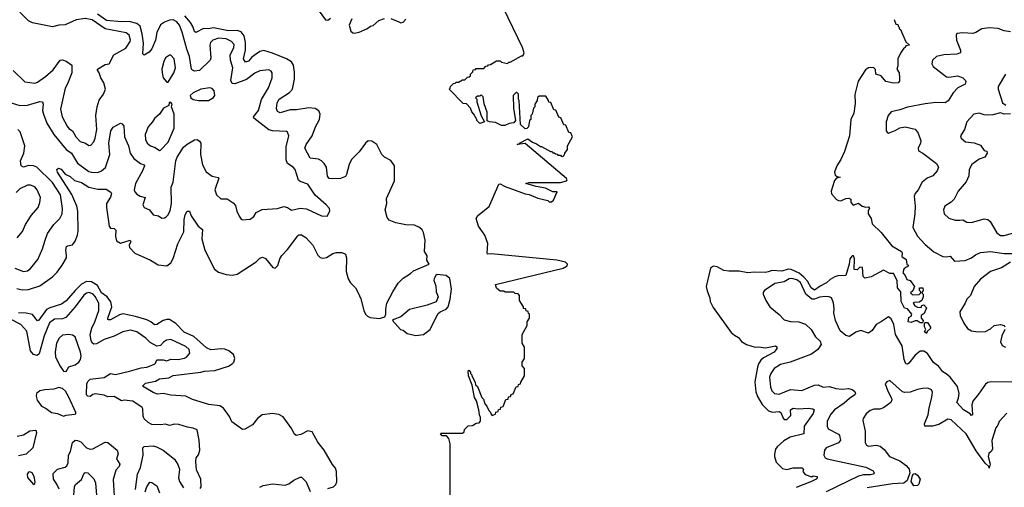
# Model space of a CAD drawing. Extents: x 2143765 to 2212931, y 878955 to 1017455.
# Tile 199 of 256: x 2176584 to 2184415, y 972570 to 976287. Entities that reach past the tile are written whole.
import ezdxf

# ---------------------------------------------------------------- set-up
doc = ezdxf.new("R2010")
doc.units = 0

msp = doc.modelspace()

# ---------------------------------------------------------------- linework, layer by layer
at = {"layer": '0CON20XD'}
for points in [[(2180008, 972385), (2180007.5, 972915), (2179998.3, 972958.3), (2179978.3, 972978.3), (2179945, 972980), (2179930, 972995), (2179935, 973000), (2180105, 973000), (2180118.3, 973011.7), (2180121.7, 973028.3), (2180151.7, 973058.3), (2180185, 973060), (2180215, 973080), (2180238.3, 973081.7), (2180250, 973095), (2180250, 973125), (2180240, 973145), (2180237, 973187), (2180217, 973257), (2180202.5, 973285), (2180181.7, 973381.7), (2180152.5, 973455), (2180150, 973495), (2180155, 973500), (2180170, 973485), (2180170, 973475), (2180180, 973465), (2180180, 973455), (2180207, 973407), (2180210, 973385), (2180225, 973370), (2180260, 973285), (2180271.7, 973271.7), (2180283, 973233), (2180300, 973215), (2180315, 973180), (2180328.3, 973168.3), (2180330, 973155), (2180341.7, 973141.7), (2180368.3, 973151.7), (2180371.7, 973168.3), (2180388.3, 973171.7), (2180391.7, 973188.3), (2180408.3, 973191.7), (2180411.7, 973208.3), (2180428.3, 973211.7), (2180451.7, 973268.3), (2180468.3, 973271.7), (2180471.7, 973288.3), (2180488.3, 973291.7), (2180491.7, 973308.3), (2180508.3, 973311.7), (2180531.7, 973368.3), (2180548.3, 973371.7), (2180551.7, 973388.3), (2180568.3, 973391.7), (2180570, 973405), (2180600, 973455), (2180600, 973515), (2180580, 973535), (2180580, 973565), (2180600, 973595), (2180600, 973685), (2180580, 973715), (2180580, 973785), (2180620, 973855), (2180620, 973885), (2180640, 973915), (2180640, 973945), (2180631.7, 973951.7), (2180628.3, 973968.3), (2180611.7, 973971.7), (2180608.3, 973988.3), (2180591.7, 973991.7), (2180590, 974005), (2180560, 974055), (2180560, 974095), (2180548.3, 974108.3), (2180525, 974110), (2180515, 974120), (2180445, 974120), (2180435, 974130), (2180405, 974130), (2180375, 974153.8), (2180367.5, 974182.5), (2180907, 974313), (2180938.3, 974331.7), (2180940, 974345), (2180925, 974360), (2180855, 974376.7), (2180335, 974426.7), (2180305, 974422.5), (2180301.2, 974435), (2180307.5, 974507.5), (2180283.2, 974573.2), (2180265, 974600.8), (2180234, 974645), (2180213.6, 974706.4), (2180228.3, 974731.7), (2180318.5, 974801.5), (2180395, 974980), (2180405, 974982.5), (2180445, 974962.5), (2180603.6, 974903.6), (2180635, 974897.5), (2180705, 974867.5), (2180785, 974850), (2180795, 974840), (2180815, 974840), (2180828.3, 974851.7), (2180858.3, 974918.3), (2180825, 974920), (2180765, 974947.5), (2180690.7, 974960.7), (2180610, 974985), (2180635, 974992.5), (2180885, 974994), (2180932.5, 975005), (2180937.5, 975015), (2180932.5, 975025), (2180605, 975302.5), (2180540, 975295), (2180560, 975300), (2180560, 975305), (2180625, 975340), (2180663, 975313), (2180695, 975300), (2180725, 975280), (2180735, 975280), (2180805, 975240), (2180818.3, 975238.3), (2180825, 975230), (2180835, 975230), (2180845, 975220), (2180858.3, 975218.3), (2180865, 975210), (2180885, 975210), (2180891.7, 975201.7), (2180905, 975200), (2180918.3, 975211.7), (2180920, 975225), (2180940, 975255), (2180940, 975285), (2180980, 975355), (2180968.3, 975388.3), (2180951.7, 975391.7), (2180928.3, 975448.3), (2180911.7, 975451.7), (2180888.3, 975508.3), (2180871.7, 975511.7), (2180848.3, 975568.3), (2180831.7, 975571.7), (2180808.3, 975628.3), (2180791.7, 975631.7), (2180790, 975645), (2180768.3, 975678.3), (2180715, 975680), (2180701.7, 975668.3), (2180700, 975645), (2180680, 975615), (2180680, 975595), (2180670, 975585), (2180660, 975535), (2180650, 975525), (2180650, 975495), (2180640, 975485), (2180630, 975435), (2180618.3, 975421.7), (2180605, 975420), (2180567.5, 975455), (2180557.5, 975645), (2180550, 975655), (2180550, 975695), (2180538.3, 975708.3), (2180531.7, 975708.3), (2180510, 975685), (2180512.5, 975585), (2180527.5, 975485), (2180515, 975467.5), (2180477.5, 975462.5), (2180443.6, 975446.4), (2180415, 975446.7), (2180368.8, 975468.8), (2180320, 975475), (2180303.3, 975483.3), (2180303, 975553), (2180278.3, 975618.3), (2180270, 975675), (2180255, 975690), (2180245, 975680), (2180225, 975680), (2180210, 975665), (2180220, 975655), (2180220, 975635), (2180253, 975523), (2180280, 975475), (2180245, 975462.5), (2180220, 975485), (2180220, 975495), (2180197, 975537), (2180180, 975555), (2180170, 975585), (2180138.3, 975618.3), (2180111.7, 975621.7), (2180000, 975735), (2180008.3, 975741.7), (2180010, 975755), (2180035, 975780), (2180048.3, 975781.7), (2180055, 975790), (2180075, 975790), (2180105, 975810), (2180125, 975810), (2180145, 975830), (2180158.3, 975831.7), (2180168.3, 975841.7), (2180170, 975855), (2180188.3, 975871.7), (2180191.7, 975888.3), (2180208.3, 975891.7), (2180215, 975900), (2180275, 975900), (2180291.7, 975918.3), (2180308.3, 975921.7), (2180311.7, 975928.3), (2180328.3, 975931.7), (2180375, 975960), (2180405, 975960), (2180415, 975950), (2180465, 975940), (2180475, 975950), (2180485, 975950), (2180575, 976000), (2180585, 976000), (2180591.7, 976008.3), (2180596.7, 976025), (2180583.8, 976065), (2180395, 976457.5)], [(2178920.5, 976415), (2179015.7, 976285.7), (2179035, 976282.9), (2179055, 976299.2)], [(2176561.4, 974151.4), (2176605, 974139.1), (2176655, 974142), (2176745, 974172.5), (2176846.2, 974243.8), (2176880.9, 974279.1), (2176921.1, 974335), (2176956.2, 974393.8), (2176956.2, 974416.2), (2176951.5, 974455), (2176957, 974483), (2176965, 974490.6), (2177005, 974497.8), (2177025, 974525.6), (2177044.7, 974575), (2177050, 974605), (2177047.7, 974765), (2177039.7, 974805), (2176998.8, 974898.8), (2176885.3, 975075), (2176880, 975095), (2176892.8, 975107.2), (2176915, 975100), (2176945, 975058.8), (2176985, 975041.2), (2177019.8, 975009.8), (2177075, 974992.3), (2177135, 974955.3), (2177205, 974940), (2177271.2, 974941.2), (2177310, 974915), (2177313.8, 974905), (2177305, 974876.7), (2177275.4, 974825), (2177273.3, 974793.3), (2177295.5, 974645.5), (2177305, 974628.8), (2177335, 974627.5), (2177349.4, 974615), (2177345.8, 974565), (2177355, 974530), (2177385, 974512), (2177463.6, 974533.6), (2177466.9, 974525), (2177455.6, 974495), (2177457.5, 974477.5), (2177500.4, 974430.4), (2177625, 974376.7), (2177685, 974339.2), (2177755, 974330), (2177785, 974354.4), (2177805, 974387.5), (2177841.9, 974505), (2177888.3, 974601.7), (2177891.9, 974698.1), (2177899.4, 974735), (2177915, 974763.8), (2177935, 974766.2), (2177947.3, 974727.3), (2178004.7, 974644.7), (2178038.1, 974618.1), (2178034, 974545), (2178056.7, 974455), (2178134.6, 974304.6), (2178165, 974279.2), (2178225, 974260.8), (2178275, 974255.8), (2178313.3, 974265), (2178465, 974361.2), (2178495, 974392), (2178515, 974399.2), (2178538.3, 974388.3), (2178597, 974317), (2178615, 974312), (2178636.1, 974333.9), (2178652.2, 974385), (2178668.1, 974411.9), (2178715, 974460.6), (2178795, 974568), (2178805, 974575.8), (2178825, 974578.1), (2178860, 974555), (2178915.6, 974495), (2178955, 974416.2), (2178975, 974396), (2178995, 974390.8), (2179025, 974395.7), (2179075, 974427.8), (2179105, 974437.5), (2179145, 974436.9), (2179174.3, 974424.3), (2179184.3, 974395), (2179181.2, 974285), (2179196.6, 974226.6), (2179215, 974194.3), (2179255.2, 974155.2), (2179276.4, 974115), (2179297.3, 974067.3), (2179321.8, 973975), (2179335, 973946.2), (2179349.4, 973929.4), (2179371.2, 973918.8), (2179445, 973913.1), (2179487.5, 973925), (2179496.7, 973945), (2179496, 973985), (2179504.3, 974035), (2179550.8, 974125), (2179595, 974193.8), (2179635, 974233.8), (2179691.7, 974268.3), (2179715, 974290), (2179840, 974345), (2179823.3, 974375), (2179825, 974410), (2179803.8, 974445), (2179810, 974535), (2179796.2, 974595), (2179785.7, 974615.7), (2179765, 974634), (2179725, 974652.5), (2179655, 974657.5), (2179575, 974672), (2179522.7, 974692.7), (2179506.7, 974715), (2179490, 974775), (2179503.6, 974826.4), (2179501.2, 974865), (2179564.2, 975005), (2179565.8, 975125), (2179537, 975167), (2179485, 975193.3), (2179463.3, 975215), (2179425, 975293.8), (2179385, 975322.5), (2179355, 975324), (2179335, 975306), (2179285, 975237.5), (2179224, 975176), (2179204.6, 975135.4), (2179184.5, 975055.5), (2179175, 975040.8), (2179135.5, 975024.5), (2179075, 975020.9), (2179045.5, 975025.5), (2179032.1, 975042.1), (2179023.2, 975115), (2179004.6, 975145), (2178985, 975165.5), (2178959.3, 975179.3), (2178895, 975185.8), (2178852.9, 975265), (2178861.8, 975295), (2178910.4, 975365), (2178936.4, 975435), (2178969.5, 975495), (2178974.6, 975535), (2178963.3, 975563.3), (2178935, 975582.1), (2178885, 975585.8), (2178785, 975571.4), (2178735, 975570.9), (2178655, 975547.5), (2178635, 975558), (2178627.5, 975582.5), (2178630.9, 975625), (2178647.5, 975655), (2178731, 975709), (2178752.7, 975735), (2178768.5, 975815), (2178770.8, 975869.2), (2178762, 975925), (2178745, 975951.2), (2178705, 975976.5), (2178595, 976022.3), (2178525, 976043.1), (2178495, 976034.7), (2178431.2, 975988.8), (2178405, 975957.3), (2178380.6, 975950.6), (2178363.8, 975975), (2178380, 976045), (2178380, 976105), (2178368.9, 976158.9), (2178345, 976190.6), (2178315, 976202.1), (2178245, 976199.4), (2178125, 976223), (2178085, 976215.8), (2178045, 976217.2), (2177985, 976184.4), (2177975, 976192.5), (2177961.9, 976231.9), (2177941.6, 976265), (2177897.9, 976317.9)], [(2177015.4, 975385), (2177030.5, 975355), (2177065, 975319.4), (2177106.7, 975305), (2177135, 975286.2), (2177150.3, 975289.7), (2177173.7, 975316.3), (2177184.6, 975345.4), (2177196.4, 975413.6), (2177190.8, 975525), (2177200, 975595), (2177215, 975646.7), (2177250.8, 975695), (2177266, 975735), (2177254.3, 975785), (2177229.4, 975825), (2177216.2, 975865), (2177202, 975885), (2177203.3, 975895), (2177265, 975930.8), (2177295, 975936.2), (2177331.8, 976008.3), (2177428, 976062), (2177463.3, 976115), (2177464.5, 976125), (2177455.5, 976165), (2177432, 976182), (2177263.3, 976213.3), (2177160, 976285), (2177105, 976296.3), (2177033.8, 976286.2), (2176945, 976247.2), (2176895, 976243.9), (2176845, 976231), (2176685, 976263.2), (2176655, 976278.2), (2176585, 976347.2)], [(2177463.3, 975225), (2177492.5, 975185), (2177545, 975143.8), (2177574.2, 975134.2), (2177576.7, 975126.7), (2177562, 975085), (2177504.7, 974985.3), (2177493.3, 974935), (2177498.7, 974918.7), (2177515, 974900), (2177541.2, 974885), (2177582.5, 974875), (2177564.3, 974815), (2177574.5, 974794.5), (2177615.2, 974775.2), (2177645.8, 974735), (2177687.2, 974727.2), (2177715, 974710.6), (2177735, 974711.9), (2177749.3, 974720.7), (2177765, 974736), (2177780.9, 974769.1), (2177791.8, 974825), (2177787.7, 974955), (2177805.8, 974995), (2177824.6, 975165), (2177835.5, 975195), (2177887.3, 975272.7), (2177915, 975297.3), (2177975, 975332), (2177995, 975333.8), (2178015, 975322), (2178025.8, 975305), (2178023.2, 975215), (2178037.6, 975132.4), (2178068.1, 975078.1), (2178113.9, 975043.9), (2178163.9, 975033.9), (2178167.9, 975027.9), (2178135.8, 974935), (2178148.8, 974895), (2178185, 974863.3), (2178235, 974863.3), (2178281.7, 974831.7), (2178299.5, 974809.5), (2178310, 974765), (2178328.8, 974725), (2178345, 974702.5), (2178357, 974697), (2178418.3, 974701.7), (2178445, 974723.3), (2178465.7, 974754.3), (2178512.7, 974777.3), (2178633.6, 974786.4), (2178685, 974803.3), (2178713.9, 974793.9), (2178745, 974774.3), (2178815, 974787.9), (2178865, 974782.5), (2178985, 974728), (2179030, 974725), (2179050, 974765), (2179047.5, 974785), (2179022.5, 974815), (2178935, 974892.2), (2178875, 974978.5), (2178815, 975000), (2178800.7, 975010.8), (2178775.4, 975095), (2178760, 975115), (2178715, 975142.9), (2178704.1, 975174.1), (2178704.6, 975275.4), (2178724.3, 975365), (2178715, 975393.3), (2178705, 975399.2), (2178595, 975403.9), (2178565, 975411.1), (2178445.8, 975505), (2178442.5, 975515), (2178482.1, 975565), (2178506.7, 975653.3), (2178562.9, 975745), (2178591.1, 975825), (2178592.9, 975865), (2178585, 975877.5), (2178565, 975887.8), (2178495, 975880), (2178455, 975862.9), (2178387.1, 975812.9), (2178295, 975778.4), (2178275, 975778.8), (2178262.6, 975805), (2178280, 975905), (2178261.2, 975965), (2178256.8, 976005), (2178287.9, 976065), (2178289.1, 976090.9), (2178268.5, 976115), (2178225, 976135.8), (2178165, 976141.4), (2178119.5, 976125), (2178100.8, 976105), (2178095.3, 976085), (2178103.1, 975985), (2178099.6, 975965), (2178015, 975884.5), (2177975, 975877.5), (2177957.5, 975885), (2177951.1, 975895), (2177935.3, 975995), (2177913, 976053), (2177877.2, 976187.2), (2177854.8, 976244.8), (2177835, 976269.1), (2177805, 976285.2), (2177775, 976284.2), (2177735, 976268.4), (2177704.8, 976245.2), (2177673.8, 976186.2), (2177663.2, 976125), (2177634.6, 976055), (2177615, 976028.5), (2177575, 976006), (2177564.5, 976014.5), (2177568.9, 976101.1), (2177559.1, 976175), (2177541.4, 976235), (2177515, 976257.8), (2177455, 976272.4), (2177395, 976269.3), (2177275, 976280.8), (2177202.2, 976332.2)], [(2179224.7, 976295.3), (2179205.6, 976245), (2179217.1, 976197.1), (2179233.2, 976183.2), (2179245, 976179.2), (2179285, 976187.5), (2179345, 976215.6), (2179374, 976236), (2179395, 976240), (2179440.2, 976279.8), (2179485, 976297.5)], [(2179535, 976297.8), (2179599.3, 976269.3), (2179615, 976262.5), (2179635, 976268), (2179655, 976291.2)], [(2183538.3, 976288.3), (2183551.7, 976251.7), (2183568.3, 976248.3), (2183570, 976235), (2183578.3, 976228.3), (2183580, 976215), (2183588.3, 976208.3), (2183631.7, 976111.7), (2183660, 976085), (2183631.7, 976078.3), (2183627.5, 976065), (2183615, 976060), (2183588.3, 976021.7), (2183568, 975975), (2183569.5, 975920.5), (2183560, 975895), (2183580, 975865), (2183582.5, 975825), (2183581.7, 975798.3), (2183570, 975785), (2183535, 975782), (2183473.3, 975795), (2183435, 975840), (2183393.8, 975855), (2183391.7, 975891.7), (2183375, 975907.5), (2183335, 975904), (2183310.6, 975889.4), (2183252.4, 975797.6), (2183226.9, 975693.1), (2183227.8, 975622.2), (2183217.5, 975545), (2183195.7, 975495), (2183185, 975363.3), (2183145, 975238.8), (2183115.6, 975175), (2183082, 975125), (2183063.8, 975075), (2183070.7, 975050.7), (2183085, 975040), (2183110, 975035), (2183081.7, 975028.3), (2183065, 975010), (2183039.2, 974925), (2183041.9, 974901.9), (2183079.1, 974859.1), (2183095, 974850.8), (2183115, 974848), (2183153.6, 974866.4), (2183179.3, 974869.3), (2183195, 974860), (2183193.8, 974835), (2183212.5, 974812.5), (2183255, 974827.5), (2183285, 974803.8), (2183312.5, 974797.5), (2183335, 974800), (2183342.5, 974785), (2183332, 974768), (2183332, 974745), (2183356, 974706), (2183364.4, 974664.4), (2183436.4, 974596.4), (2183520, 974490), (2183597.5, 974445), (2183602.5, 974435), (2183601.2, 974405), (2183635, 974380), (2183640, 974345), (2183650, 974335), (2183648.3, 974321.7), (2183635, 974320), (2183616.4, 974303.6), (2183608.8, 974275), (2183626.7, 974255), (2183640.7, 974220.7), (2183665, 974213.3), (2183700, 974165), (2183688.3, 974131.7), (2183670, 974115), (2183685, 974100), (2183737, 974103), (2183750, 974115), (2183750, 974125), (2183740, 974135), (2183740, 974155), (2183767.5, 974155), (2183770, 974135), (2183760, 974115), (2183770, 974105), (2183770, 974085), (2183760, 974055), (2183737, 974043), (2183695, 974040), (2183690, 974035), (2183703.6, 974013.6), (2183725, 974002.5), (2183755, 974000), (2183760, 974015), (2183775, 974020), (2183795, 973997.5), (2183778.3, 973951.7), (2183752.5, 973935), (2183752.5, 973915), (2183770, 973895), (2183768.3, 973881.7), (2183761.7, 973878.3), (2183745, 973877.5), (2183723, 973893), (2183705, 973893.3), (2183675, 973880), (2183650, 973885), (2183655, 973920), (2183675, 973930), (2183680, 973945), (2183645, 973990), (2183620, 973995), (2183595, 974047.5), (2183593.3, 974125), (2183566.7, 974155), (2183562.5, 974215), (2183535, 974270), (2183505, 974270), (2183455, 974296.2), (2183355, 974244.4), (2183305, 974232.5), (2183292.5, 974245), (2183288.3, 974318.3), (2183265, 974320), (2183245, 974300), (2183221.7, 974301.7), (2183222.5, 974385), (2183215, 974410), (2183205, 974410), (2183187.5, 974385), (2183182, 974345), (2183153.8, 974255), (2183089.8, 974250.2), (2183067.4, 974242.6), (2183028.8, 974221.2), (2183002, 974195), (2182950.7, 974169.3), (2182905, 974136.7), (2182880, 974155), (2182849.3, 974209.3), (2182821.7, 974241.7), (2182782.3, 974272.3), (2182720.9, 974300.9), (2182695, 974303.1), (2182645, 974288.9), (2182567.7, 974292.3), (2182537.5, 974282.5), (2182515, 974277.5), (2182425, 974281.5), (2182375.2, 974274.8), (2182305, 974287.8), (2182225, 974288.5), (2182183.5, 974293.5), (2182132.2, 974322.2), (2182102.5, 974327.5), (2182077.4, 974312.6), (2182044.2, 974165.8), (2182050.5, 974130.5), (2182072.9, 974075), (2182076.2, 974046.2), (2182098.9, 973998.9), (2182241.8, 973801.8), (2182268.3, 973778.3), (2182301.7, 973761.7), (2182325, 973728.8), (2182365, 973706.2), (2182434.1, 973684.1), (2182463.9, 973686.1), (2182515, 973678.1), (2182595, 973695.5), (2182605, 973686), (2182605, 973674), (2182584, 973645), (2182500.4, 973599.6), (2182478.6, 973581.4), (2182459.1, 973550.9), (2182451.1, 973525), (2182432.1, 973407.9), (2182438.9, 973328.9), (2182451.7, 973291.7), (2182489.1, 973229.1), (2182538.5, 973178.5), (2182572.1, 973167.9), (2182625, 973172.5), (2182637.5, 973165), (2182655, 973120), (2182665, 973110), (2182685, 973110), (2182718.3, 973141.7), (2182713.3, 973185), (2182735, 973199.2), (2182775, 973192.9), (2182855, 973198.6), (2182892.7, 973192.7), (2182903.8, 973185), (2182895, 973156.2), (2182824.3, 973055.7), (2182820, 972995), (2182712.1, 972967.9), (2182661.7, 972938.3), (2182608, 972892), (2182596.3, 972873.7), (2182586.6, 972833.4), (2182586.7, 972815), (2182601.1, 972771.1), (2182650, 972720), (2182685, 972712.5), (2182735, 972725.3), (2182806.7, 972725), (2182816.7, 972715), (2182812.5, 972695), (2182831.7, 972671.7), (2182883, 972653)], [(2184465, 976191.4), (2184415, 976198.9), (2184365, 976217.5), (2184295, 976223.6), (2184235, 976215.7), (2184188.8, 976185), (2184163.4, 976176.6), (2184085, 976182.5), (2184036.4, 976176.4), (2184031.2, 976165), (2184035.7, 976124.3), (2184065.5, 976045), (2184065.4, 976024.6), (2184037.8, 976012.2), (2183935, 976008.9), (2183875.5, 975994.5), (2183844.5, 975965.5), (2183839.4, 975935), (2183850, 975915), (2183955, 975833.8), (2183975, 975829.6), (2184045, 975840.7), (2184085.3, 975825.3), (2184105.7, 975805), (2184109.2, 975795), (2184104, 975775), (2184045, 975746.2), (2184008.9, 975705), (2183967.4, 975642.6), (2183945, 975627.5), (2183871.4, 975628.6), (2183785, 975619.1), (2183645, 975591.1), (2183585, 975570), (2183515, 975555.8), (2183490.8, 975525), (2183476.1, 975476.1), (2183476.2, 975405), (2183482.3, 975392.3), (2183495, 975384.2), (2183546.7, 975406.7), (2183582.9, 975427.1), (2183625.8, 975434.2), (2183707, 975417), (2183731.2, 975385), (2183750.8, 975325), (2183749.2, 975305), (2183728.8, 975265), (2183732.5, 975245), (2183766.3, 975226.3), (2183874.5, 975144.5), (2183892.5, 975115), (2183880.5, 975085), (2183846.7, 975045), (2183801.5, 975028.5), (2183761.9, 974995), (2183730, 974935), (2183705.7, 974905), (2183699.2, 974885), (2183705.6, 974805), (2183703.3, 974745), (2183687.8, 974635), (2183725, 974565.7), (2183785, 974500.6), (2183855, 974442.9), (2183925, 974404.3), (2183955, 974401.4), (2183985, 974406.9), (2184017.6, 974367.6), (2184105, 974373.8), (2184155.3, 974394.7), (2184185, 974417.5), (2184225, 974437.8), (2184305, 974444.1), (2184415, 974427.3), (2184485, 974428.6)], [(2176532.9, 975882.9), (2176625, 975794.4), (2176705, 975782.7), (2176725, 975790), (2176788.9, 975835), (2176850.5, 975889.5), (2176905, 975965.6), (2176925, 975969.4), (2176955, 975957.8), (2176997.8, 975925), (2176997.7, 975865), (2176963.8, 975776.2), (2176945, 975744), (2176908.4, 975575), (2176922.3, 975515), (2176960.8, 975440.8), (2176975, 975421.9), (2177005, 975402.9), (2177015.4, 975385)], [(2177765, 975790), (2177810.6, 975865), (2177823.5, 975905), (2177813.3, 975975), (2177785, 976004.2), (2177775, 976004), (2177744.4, 975985), (2177730.5, 975955), (2177715.6, 975895), (2177716, 975865), (2177726.1, 975826.1), (2177755, 975790), (2177765, 975790)], [(2184425.7, 975855), (2184366, 975755), (2184367.1, 975735), (2184401.9, 975625), (2184427.8, 975607.8)], [(2178085, 975643.8), (2178125, 975668), (2178135.8, 975684.2), (2178132.1, 975722.1), (2178115, 975740.8), (2178095, 975744.3), (2178025, 975734.4), (2177963, 975707), (2177940, 975685), (2177946.2, 975665), (2177963.7, 975653.7), (2178005, 975645.7), (2178085, 975643.8)], [(2176515, 975625.7), (2176585, 975606.2), (2176645, 975608.2), (2176745, 975637.8), (2176764.4, 975634.4), (2176770.9, 975615), (2176764.6, 975565), (2176772.7, 975535), (2176800, 975465), (2176855, 975373.6), (2176953.4, 975255), (2176995.1, 975225.1), (2177045, 975147.3), (2177135, 975081.2), (2177155, 975074.6), (2177205, 975072.5), (2177235.6, 975085), (2177266.8, 975113.2), (2177300, 975215), (2177292.1, 975305), (2177309.4, 975405), (2177327.6, 975432.4), (2177385, 975465.6), (2177400.4, 975460.4), (2177411.7, 975441.7), (2177418.2, 975355), (2177448.2, 975285), (2177463.3, 975225)], [(2177695, 975248.1), (2177705, 975250), (2177765.3, 975314.7), (2177812.9, 975425), (2177813.8, 975535), (2177792.5, 975595), (2177797, 975617), (2177785, 975630), (2177771.7, 975628.3), (2177770, 975605), (2177726.7, 975583.3), (2177696.7, 975535), (2177655, 975502), (2177641.1, 975475), (2177605, 975435.8), (2177583.3, 975375), (2177585.6, 975335), (2177598.1, 975305), (2177625, 975283.8), (2177661.3, 975271.3), (2177695, 975248.1)], [(2184465, 975539.1), (2184415, 975537.3), (2184385, 975545.8), (2184325, 975531.2), (2184285, 975528.9), (2184255, 975530.6), (2184215, 975544.3), (2184173.3, 975536.7), (2184115.7, 975475), (2184098.8, 975415), (2184066.7, 975365), (2184071.2, 975345), (2184105.8, 975315.8), (2184175, 975308.2), (2184225, 975289.5), (2184255, 975246.7), (2184275, 975242.5), (2184278.8, 975225), (2184258.8, 975195), (2184215, 975179.2), (2184157.5, 975135), (2184136, 975095), (2184132.5, 975045), (2184111.7, 974998.3), (2184048.6, 974925), (2184015, 974860), (2183992.9, 974837.1), (2183942, 974805), (2183930.8, 974775), (2183938, 974745), (2183975, 974710), (2184025, 974694.3), (2184062.3, 974692.3), (2184085, 974697.5), (2184116.6, 974676.6), (2184155, 974675.6), (2184255, 974704.3), (2184285, 974700), (2184303.6, 974683.6), (2184355, 974592.5), (2184385, 974570.6), (2184415, 974570.5), (2184539.2, 974605)], [(2176545, 974311.2), (2176615, 974284.4), (2176645, 974291.4), (2176671.3, 974308.7), (2176728.9, 974381.1), (2176765.3, 974464.7), (2176787.5, 974535), (2176805, 974588.6), (2176855, 974660), (2176902.3, 974707.7), (2176921.5, 974745), (2176924.6, 974785), (2176908.1, 974895), (2176845, 974992.7), (2176720, 975115), (2176695, 975125.7), (2176655, 975127.8), (2176614.5, 975114.5), (2176595.6, 975125), (2176590, 975165), (2176617.4, 975225), (2176623.8, 975285), (2176587.4, 975395), (2176568.5, 975415)], [(2176565, 974554.2), (2176605.3, 974604.7), (2176630.2, 974659.8), (2176677.4, 974732.6), (2176730.6, 974795), (2176745.5, 974834.5), (2176748.9, 974875), (2176723.3, 974935), (2176705, 974958.9), (2176670.9, 974970.9), (2176645, 974971.1), (2176585, 974942.2), (2176556.8, 974913.2)], [(2184465, 974359.5), (2184392, 974315), (2184305, 974284.2), (2184225.9, 974224.1), (2184174.6, 974165), (2184145.8, 974095), (2184117.5, 974065), (2184105, 974033.3), (2184061.2, 973965), (2184064.2, 973935), (2184091.9, 973875), (2184122.4, 973832.4), (2184153.7, 973813.7), (2184205.4, 973805.4), (2184265, 973808.8), (2184305, 973828.5), (2184335, 973855.9), (2184384.2, 973864.2), (2184413.3, 973855), (2184420, 973845)], [(2179735.9, 973775.9), (2179795, 973784.4), (2179847.5, 973825), (2179910, 973950), (2179927.5, 973965), (2179975, 973986.2), (2179992.5, 974005), (2180008, 974065), (2180017.5, 974145), (2180005, 974230), (2179975, 974253.8), (2179905, 974262.5), (2179892.5, 974255), (2179880.5, 974229.5), (2179878, 974215), (2179892.5, 974172.5), (2179896, 974125), (2179912, 974085), (2179895.9, 974044.1), (2179825, 974017.5), (2179685.6, 973984.4), (2179615, 973926), (2179560, 973905), (2179550, 973895), (2179612.5, 973825), (2179635, 973820), (2179665, 973793.8), (2179735.9, 973775.9)], [(2179035, 972560.9), (2179080, 972575), (2179098.8, 972591.2), (2179105.8, 972614.2), (2179102.9, 972695), (2179095, 972721.2), (2179071.4, 972751.4), (2179005.7, 972865), (2178955, 972930), (2178911.2, 973011.2), (2178875, 973017.8), (2178821.1, 972988.9), (2178782.9, 972982.9), (2178768.1, 972995), (2178747.3, 973035), (2178680.4, 973130.4), (2178645, 973149.4), (2178594.3, 973155.7), (2178513.1, 973146.9), (2178475, 973117.5), (2178434.5, 973065.5), (2178375, 973031.9), (2178355, 973028.6), (2178270.9, 973090.9), (2178252.1, 973132.1), (2178205, 973199.2), (2178175, 973216.7), (2178088.6, 973228.6), (2177958, 973268), (2177905, 973293.5), (2177785, 973302.5), (2177724.7, 973315.3), (2177680, 973310), (2177645, 973324.2), (2177560, 973375), (2177585, 973398.9), (2177665, 973414.5), (2177695, 973431.5), (2177769.3, 973440.7), (2177805, 973459.6), (2178025, 973484.2), (2178055, 973493.7), (2178135, 973498.1), (2178245.9, 973534.1), (2178275, 973551.1), (2178286.7, 973565), (2178294.1, 973595), (2178284.1, 973625), (2178246.9, 973655), (2178215, 973667.4), (2178185, 973671.5), (2178135.1, 973665.1), (2178105, 973663.6), (2178069.8, 973679.8), (2177969.3, 973769.3), (2177893.4, 973803.4), (2177825, 973872.5), (2177775, 973902.7), (2177755, 973904.7), (2177726.4, 973896.4), (2177675, 973865.4), (2177655, 973861.2), (2177625.9, 973885.9), (2177595, 973900.3), (2177505, 973928.7), (2177405, 973949.5), (2177378, 973942), (2177305, 973902.2), (2177290.8, 973900.8), (2177284.7, 973904.7), (2177285.4, 973915), (2177316.5, 974005), (2177309.8, 974045), (2177279.7, 974085), (2177235, 974115.7), (2177202, 974175), (2177155, 974204.4), (2177115, 974204.8), (2177076.5, 974183.5), (2177025, 974135.3), (2176955, 974051.6), (2176916.5, 974025)], [(2184485, 973404.6), (2184311.7, 973408.3), (2184285, 973403.6), (2184265, 973390.6), (2184210.4, 973309.6), (2184164.4, 973255), (2184155.6, 973225), (2184163.3, 973146.7), (2184155, 973140), (2184143.5, 973153.5), (2184090, 973185), (2184038.6, 973245), (2184051.5, 973278.5), (2184055.3, 973314.7), (2184042.6, 973372.6), (2183985, 973445.5), (2183952.9, 973472.9), (2183925, 973487.3), (2183895, 973530.7), (2183851.9, 973561.9), (2183805, 973633.2), (2183775, 973653.1), (2183745, 973651.8), (2183705, 973620.5), (2183655, 973556.9), (2183645, 973550), (2183631.6, 973551.6), (2183619.8, 973585), (2183603.1, 973695), (2183550, 973785), (2183535.4, 973865), (2183515, 973908), (2183495, 973923.8), (2183437, 973887), (2183396, 973865), (2183363.1, 973816.9), (2183335, 973796), (2183274.2, 973815.8), (2183235, 973804), (2183185, 973768.8), (2183155, 973778), (2183110, 973815), (2183071.1, 973895), (2183059.2, 973955), (2183062.4, 973987.6), (2183055.3, 974035.3), (2183039.4, 974075), (2183023.3, 974085), (2182995, 974086.8), (2182945, 974080.9), (2182905, 974064.8), (2182885, 974066.2), (2182836.7, 974105), (2182795, 974197.2), (2182765, 974218.4), (2182725, 974230.3), (2182705, 974226), (2182665, 974203.3), (2182590.9, 974189.1), (2182508.8, 974135), (2182498.3, 974121.7), (2182496.4, 974106.4), (2182519.2, 974055), (2182550.8, 974005), (2182625, 973944.2), (2182665, 973902.5), (2182715, 973887.1), (2182780, 973885), (2182835, 973866.2), (2182879.4, 973825), (2182914.4, 973765), (2182950.8, 973730.8), (2182957.3, 973705), (2182933.1, 973665), (2182882, 973628), (2182710.8, 973565), (2182635, 973545.4), (2182585, 973514.4), (2182558.2, 973475), (2182548.4, 973445), (2182555.9, 973365.9), (2182566, 973336), (2182586.7, 973316.7), (2182625, 973310.4), (2182715, 973346.2), (2182805, 973340), (2182905, 973382.1), (2182935, 973384.5), (2182975.4, 973365.4), (2183025, 973370.8), (2183074.2, 973354.2), (2183125, 973349.2), (2183175, 973355.3), (2183205, 973346.8), (2183225, 973330.8), (2183231.4, 973315), (2183226, 973305), (2183184.7, 973275.3), (2183142, 973238), (2183065, 973185.4), (2183035, 973150.5), (2183006.9, 973095), (2183005.6, 973055), (2183012.9, 973035), (2183095, 972992.9), (2183105, 972981.2), (2183111.5, 972945), (2183095, 972924.4), (2182997.1, 972885), (2182985.6, 972865), (2182979.2, 972825), (2182990.8, 972805), (2183006.7, 972795), (2183315, 972729.2), (2183371.7, 972701.7), (2183379.4, 972685), (2183371.4, 972675), (2183352, 972668), (2183295, 972668.5), (2183255, 972657.6), (2182998, 972535)], [(2178020, 972560), (2178026.2, 972575), (2178025.8, 972635), (2177989.5, 972709.5), (2177985.8, 972775), (2177988, 972805), (2178005, 972827.5), (2178016, 972865), (2178011.4, 972945), (2177995, 973027.5), (2177965, 973041.2), (2177917.7, 973047.7), (2177849.5, 973069.5), (2177815, 973070.8), (2177775, 973060), (2177745, 973071.2), (2177705, 973066.2), (2177635, 973068.8), (2177605, 973084.2), (2177574.7, 973114.7), (2177566, 973136), (2177563.3, 973195), (2177558.1, 973205), (2177485, 973254.6), (2177415, 973263.4), (2177395, 973258.1), (2177335, 973292.3), (2177285, 973288), (2177255, 973302.9), (2177185, 973313.1), (2177165, 973307.6), (2177145, 973291.9), (2177125, 973294.8), (2177115, 973303.8), (2177119.1, 973395), (2177128.2, 973415), (2177145, 973428.7), (2177255, 973444.1), (2177305, 973474.7), (2177345, 973465.8), (2177458.1, 973491.9), (2177550.1, 973519.9), (2177595, 973525.9), (2177655, 973550), (2177665, 973557.1), (2177675.4, 973584.6), (2177725, 973583), (2177755, 973574.7), (2177785, 973587.8), (2177845, 973587.1), (2177893.8, 973596.2), (2177910.8, 973605), (2177937.5, 973635), (2177933.1, 973665), (2177905, 973690), (2177785, 973744.5), (2177751.1, 973738.9), (2177728, 973725), (2177702.9, 973697.1), (2177675, 973693.1), (2177621.1, 973721.1), (2177586, 973755), (2177514.7, 973804.7), (2177465, 973819.2), (2177405, 973807.1), (2177335, 973771.2), (2177255, 973746), (2177195, 973711.6), (2177175, 973708.2), (2177162.9, 973715), (2177151.8, 973735), (2177144.7, 973784.7), (2177158.2, 973835), (2177181.2, 973885), (2177213.4, 973975), (2177212.9, 974035), (2177185, 974086.2), (2177165, 974106.8), (2177135, 974118.8), (2177115, 974114.1), (2177095, 974097.1), (2177025.9, 974004.1), (2176950.6, 973919.4), (2176925, 973908.2), (2176862.2, 973907.8), (2176821.6, 973878.4), (2176779.8, 973775), (2176738.3, 973631.7), (2176723.1, 973616.9), (2176695, 973625.5), (2176670.8, 973655), (2176640.6, 973810.6), (2176593.8, 973865), (2176515, 973903.7)], [(2176916.5, 974025), (2176825, 973997.9), (2176797.1, 973982.9), (2176735, 973898), (2176725, 973894.3), (2176685, 973942.7), (2176635, 973953.8), (2176575, 973956.3)], [(2183795, 973793.3), (2183780, 973805), (2183790, 973825), (2183780, 973845), (2183780, 973875), (2183785, 973880), (2183805, 973880), (2183827, 973843), (2183827, 973833), (2183801.7, 973808.3), (2183795, 973793.3)], [(2176955, 973490), (2176975, 973526.7), (2177025, 973544), (2177055, 973566), (2177067.5, 973585), (2177073.8, 973615), (2177068.8, 973645), (2177025.5, 973765), (2177005, 973780), (2176975, 973784.5), (2176925, 973779.1), (2176898.5, 973755), (2176877.9, 973715), (2176865.4, 973645.4), (2176869.6, 973605), (2176905, 973534), (2176932.9, 973492.9), (2176955, 973490)], [(2184419.2, 973825), (2184395.5, 973775), (2184385.8, 973725.8), (2184397.5, 973697.5), (2184423.4, 973683.4)], [(2184435, 973158.8), (2184375, 973093.3), (2184364, 973065), (2184346.7, 973043.3), (2184315, 972942.5), (2184321.4, 972875), (2184313, 972857), (2184292.6, 972837.4), (2184286.2, 972815), (2184303.5, 972755), (2184295, 972723.3), (2184291.2, 972735), (2184261.9, 972761.9), (2184190.7, 972860.7), (2184111.5, 972995), (2183991.4, 973105), (2183965, 973112.1), (2183895, 973069.7), (2183845, 973056.9), (2183784.2, 973055), (2183781.3, 973075), (2183810.5, 973145), (2183817.3, 973202.7), (2183839.5, 973285), (2183842.9, 973325), (2183835, 973345.8), (2183807, 973357), (2183765, 973355.6), (2183725, 973348.1), (2183665, 973325.5), (2183623.4, 973323.4), (2183605, 973330), (2183505, 973420), (2183480.7, 973409.3), (2183468.3, 973391.7), (2183488, 973335), (2183518.3, 973278.3), (2183520, 973265), (2183512, 973245), (2183455, 973201.1), (2183425, 973191.5), (2183377.9, 973192.1), (2183348.7, 973181.3), (2183316.3, 973153.7), (2183292.2, 973117.8), (2183290.7, 973100.7), (2183309.4, 973015), (2183307.5, 972925), (2183318.8, 972905), (2183335, 972897.5), (2183395, 972903.8), (2183427.9, 972897.9), (2183460.2, 972870.2), (2183502.5, 972815), (2183585, 972780), (2183633.7, 972743.7), (2183657.1, 972715), (2183662.4, 972685), (2183642.3, 972625), (2183615, 972601.9), (2183525, 972598.6), (2183324, 972566)], [(2176933.6, 973136.4), (2176955, 973144), (2177019.3, 973150.7), (2177030, 973155), (2177030, 973165), (2176976.1, 973286.1), (2176948.1, 973335), (2176925, 973356.2), (2176895, 973363.8), (2176855, 973350), (2176785, 973344), (2176745, 973336), (2176716.7, 973315), (2176714, 973295), (2176722.9, 973262.9), (2176756.7, 973215), (2176795, 973196), (2176836.7, 973165), (2176885, 973156), (2176933.6, 973136.4)], [(2176565, 972975.3), (2176615, 972988), (2176665, 973018.5), (2176713, 973023), (2176717.7, 973005), (2176689.2, 972885), (2176635, 972832.5), (2176575, 972819.8)], [(2176896.9, 972555), (2176880, 972595), (2176852.1, 972635), (2176851.4, 972678.6), (2176885, 972713.4), (2176945, 972729.6), (2176959.4, 972740.6), (2176969.4, 972765), (2176971.9, 972825), (2176986.9, 972855), (2177004.8, 972925.2), (2177025, 972944.6), (2177045, 972943.1), (2177070.5, 972930.5), (2177115, 972882.9), (2177145, 972873.6), (2177165, 972875.5), (2177265, 972927.8), (2177285, 972926.7), (2177359.6, 972865), (2177367, 972835), (2177353.2, 972795), (2177380.7, 972755), (2177375.3, 972735), (2177348.8, 972705), (2177327.2, 972632.8), (2177340, 972415)], [(2177505, 972553.8), (2177520.3, 972675), (2177545, 972728.6), (2177566, 972825), (2177563.5, 972885), (2177575, 972894.3), (2177645, 972900), (2177671.7, 972891.7), (2177724.3, 972864.3), (2177815, 972793.3), (2177841.2, 972751.2), (2177853.8, 972715), (2177845.8, 972645), (2177854.3, 972615), (2177886, 972565)], [(2176695, 972592.5), (2176705, 972600), (2176707.5, 972612.5), (2176699.2, 972655), (2176682.5, 972685), (2176665, 972693.3), (2176655, 972690), (2176644, 972675), (2176645, 972647.5), (2176695, 972592.5)], [(2177009.4, 972440.6), (2177019.4, 972575), (2177028.6, 972591.4), (2177076.9, 972633.1), (2177097.9, 972682.1), (2177105, 972688), (2177125, 972686), (2177175, 972636.7), (2177186, 972605), (2177196.9, 972475)], [(2183695, 972581.5), (2183674.1, 972615), (2183686, 972664), (2183695, 972677.8), (2183705, 972679.5), (2183725, 972667.3), (2183746.5, 972635), (2183734.4, 972595), (2183725, 972584.5), (2183695, 972581.5)], [(2177582.4, 972535), (2177595, 972574.2), (2177618.8, 972611.2), (2177635, 972607.5), (2177675, 972581.2), (2177697.2, 972527.2)], [(2178495, 972570), (2178520, 972585), (2178595, 972598), (2178696.7, 972586.7), (2178725, 972596.7), (2178765, 972626.2), (2178815, 972650), (2178825, 972650), (2178845, 972632), (2178863.1, 972613.1), (2178895.6, 972535.6)], [(2182883, 972653), (2182895, 972660), (2182927, 972657), (2182927.5, 972645), (2182917.5, 972635), (2182882.5, 972615), (2182760.5, 972569.5)]]:
    msp.add_lwpolyline(points, dxfattribs=at)

doc.saveas('drawing.dxf')
